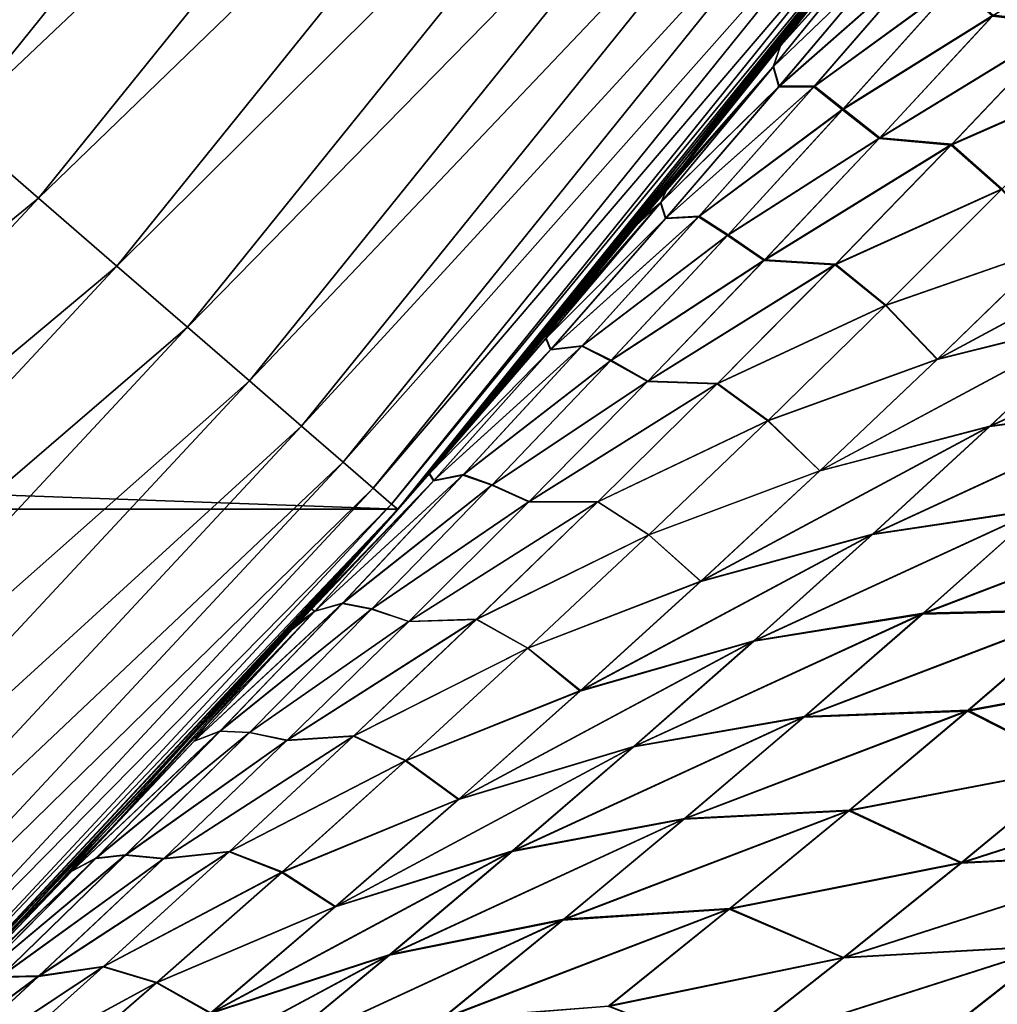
# Model space of a CAD drawing. Header units: metres. Extents: x -22 to 72, y -237 to 23.
# Tile 212 of 256: x 16.3 to 18.12, y -15.65 to -13.82. Entities that reach past the tile are written whole.
import ezdxf

# ---------------------------------------------------------------- set-up
doc = ezdxf.new("R2010")
doc.units = ezdxf.units.M
doc.layers.add('solid_509588_MEDIA_SW0001', color=7, linetype='CONTINUOUS')

msp = doc.modelspace()

# ---------------------------------------------------------------- linework, layer by layer
at = {"layer": 'solid_509588_MEDIA_SW0001'}
for points in [[(16.013649, -13.875906, 132.463425), (16.962744, -12.698151, 132.463425), (15.84139, -13.726642, 132.5121)], [(17.138649, -12.829831, 132.385696), (16.962744, -12.698151, 132.463425), (16.013649, -13.875906, 132.463425)], [(16.17971, -14.019799, 132.385696), (17.138649, -12.829831, 132.385696), (16.013649, -13.875906, 132.463425)], [(17.305038, -12.95439, 132.280243), (17.138649, -12.829831, 132.385696), (16.17971, -14.019799, 132.385696)], [(16.336792, -14.15591, 132.280243), (17.305038, -12.95439, 132.280243), (16.17971, -14.019799, 132.385696)], [(17.459126, -13.069737, 132.148819), (17.305038, -12.95439, 132.280243), (16.336792, -14.15591, 132.280243)], [(16.482258, -14.281957, 132.148819), (17.459126, -13.069737, 132.148819), (16.336792, -14.15591, 132.280243)], [(17.598326, -13.173942, 131.993607), (17.459126, -13.069737, 132.148819), (16.482258, -14.281957, 132.148819)], [(16.613668, -14.395825, 131.993607), (17.598326, -13.173942, 131.993607), (16.482258, -14.281957, 132.148819)], [(17.720304, -13.265254, 131.817245), (17.598326, -13.173942, 131.993607), (16.613668, -14.395825, 131.993607)], [(16.728823, -14.495607, 131.817245), (17.720304, -13.265254, 131.817245), (16.613668, -14.395825, 131.993607)], [(17.823017, -13.342144, 131.622665), (17.720304, -13.265254, 131.817245), (16.728823, -14.495607, 131.817245)], [(16.825788, -14.579629, 131.622665), (17.823017, -13.342144, 131.622665), (16.728823, -14.495607, 131.817245)], [(17.904743, -13.403322, 131.413147), (17.823017, -13.342144, 131.622665), (16.825788, -14.579629, 131.622665)], [(16.902941, -14.646482, 131.413147), (17.904743, -13.403322, 131.413147), (16.825788, -14.579629, 131.622665)], [(17.964109, -13.447763, 131.192184), (17.904743, -13.403322, 131.413147), (16.902941, -14.646482, 131.413147)], [(16.958986, -14.695045, 131.192184), (17.964109, -13.447763, 131.192184), (16.902941, -14.646482, 131.413147)], [(18.000122, -13.474723, 130.963501), (17.964109, -13.447763, 131.192184), (16.958986, -14.695045, 131.192184)], [(16.992985, -14.724504, 130.963501), (18.000122, -13.474723, 130.963501), (16.958986, -14.695045, 131.192184)], [(16.992985, -14.724504, 130.963501), (18.012178, -13.483747, 130.73114), (18.000122, -13.474723, 130.963501)], [(17.00452, -14.734195), (-17.00452, -14.734195), (-18.011908, -13.484106)], [(18.011908, -13.484106), (17.00452, -14.734195), (-18.011908, -13.484106)], [(16.992985, -14.724504, 130.963501), (17.004366, -14.734366, 130.73114), (18.012178, -13.483747, 130.73114)], [(17.895294, -13.638491, 107.340363), (18.012178, -13.483747, 130.73114), (17.004366, -14.734366, 130.73114)], [(17.145061, -14.57041, 62.418419), (17.00452, -14.734195), (18.011908, -13.484106)], [(17.303967, -14.381333, 62.255886), (17.145061, -14.57041, 62.418419), (18.011908, -13.484106)], [(17.459501, -14.192105, 62.097237), (17.303967, -14.381333, 62.255886), (18.011908, -13.484106)], [(17.507982, -14.132252, 62.047924), (17.459501, -14.192105, 62.097237), (18.011908, -13.484106)], [(17.611662, -14.002834, 61.942715), (17.507982, -14.132252, 62.047924), (18.011908, -13.484106)], [(17.760639, -13.813388, 61.792141), (17.611662, -14.002834, 61.942715), (18.011908, -13.484106)], [(18.111233, -13.815506, 64.167854), (18.457094, -13.604703, 64.508804), (18.247532, -13.83073, 64.605103)], [(17.71574, -13.872411, 107.019188), (17.920673, -13.610913, 107.088951), (17.748493, -13.828992, 107.193092)], [(17.908506, -13.657907, 106.637573), (17.920673, -13.610913, 107.088951), (17.71574, -13.872411, 107.019188)], [(17.716219, -13.871819, 61.977947), (17.760639, -13.813388, 61.792141), (17.920914, -13.61062, 61.907879)], [(17.716219, -13.871819, 61.977947), (17.920914, -13.61062, 61.907879), (17.908886, -13.657423, 62.359642)], [(17.920673, -13.610913, 107.088951), (17.895294, -13.638491, 107.340363), (17.748493, -13.828992, 107.193092)], [(18.246031, -13.832443, 104.393234), (18.455475, -13.606597, 104.489151), (18.109919, -13.817062, 104.830353)], [(17.748493, -13.828992, 107.193092), (17.895294, -13.638491, 107.340363), (17.004366, -14.734366, 130.73114)], [(17.702368, -13.911531, 106.564415), (17.908506, -13.657907, 106.637573), (17.71574, -13.872411, 107.019188)], [(17.919605, -13.702439, 106.184555), (17.908506, -13.657907, 106.637573), (17.702368, -13.911531, 106.564415)], [(17.702929, -13.910815, 62.433117), (17.908886, -13.657423, 62.359642), (17.920212, -13.70166, 62.812973)], [(17.716219, -13.871819, 61.977947), (17.908886, -13.657423, 62.359642), (17.702929, -13.910815, 62.433117)], [(17.712614, -13.948379, 106.10778), (17.919605, -13.702439, 106.184555), (17.702368, -13.911531, 106.564415)], [(17.702929, -13.910815, 62.433117), (17.920212, -13.70166, 62.812973), (17.71332, -13.947475, 62.890087)], [(17.988159, -13.706298, 105.743965), (17.919605, -13.702439, 106.184555), (17.712614, -13.948379, 106.10778)], [(17.777725, -13.948909, 105.662041), (17.988159, -13.706298, 105.743965), (17.712614, -13.948379, 106.10778)], [(17.71332, -13.947475, 62.890087), (17.920212, -13.70166, 62.812973), (17.98933, -13.704846, 63.253639)], [(17.71332, -13.947475, 62.890087), (17.98933, -13.704846, 63.253639), (17.778938, -13.947429, 63.33593)], [(18.041748, -13.756224, 105.28878), (17.988159, -13.706298, 105.743965), (17.777725, -13.948909, 105.662041)], [(17.778938, -13.947429, 63.33593), (17.98933, -13.704846, 63.253639), (18.043194, -13.754478, 63.709045)], [(17.831177, -13.991306, 105.202782), (18.041748, -13.756224, 105.28878), (17.777725, -13.948909, 105.662041)], [(17.778938, -13.947429, 63.33593), (18.043194, -13.754478, 63.709045), (17.832579, -13.989655, 63.795437)], [(18.109919, -13.817062, 104.830353), (18.041748, -13.756224, 105.28878), (17.831177, -13.991306, 105.202782)], [(17.832579, -13.989655, 63.795437), (18.043194, -13.754478, 63.709045), (18.111233, -13.815506, 64.167854)], [(17.716219, -13.871819, 61.977947), (17.611662, -14.002834, 61.942715), (17.760639, -13.813388, 61.792141)], [(17.89934, -14.044876, 104.740044), (18.109919, -13.817062, 104.830353), (17.831177, -13.991306, 105.202782)], [(17.832579, -13.989655, 63.795437), (18.111233, -13.815506, 64.167854), (17.900509, -14.043535, 64.258575)], [(18.246031, -13.832443, 104.393234), (18.109919, -13.817062, 104.830353), (17.89934, -14.044876, 104.740044)], [(17.900509, -14.043535, 64.258575), (18.111233, -13.815506, 64.167854), (18.247532, -13.83073, 64.605103)], [(17.598944, -14.018816, 107.042358), (17.748493, -13.828992, 107.193092), (17.004366, -14.734366, 130.73114)], [(17.71574, -13.872411, 107.019188), (17.748493, -13.828992, 107.193092), (17.598944, -14.018816, 107.042358)], [(18.033314, -14.056813, 104.29705), (18.246031, -13.832443, 104.393234), (17.89934, -14.044876, 104.740044)], [(17.900509, -14.043535, 64.258575), (18.247532, -13.83073, 64.605103), (18.034601, -14.055398, 64.701714)], [(18.339123, -13.922296, 103.928467), (18.246031, -13.832443, 104.393234), (18.033314, -14.056813, 104.29705)], [(18.034601, -14.055398, 64.701714), (18.247532, -13.83073, 64.605103), (18.340776, -13.920503, 65.070076)], [(17.71574, -13.872411, 107.019188), (17.598944, -14.018816, 107.042358), (17.507288, -14.133113, 106.949615)], [(17.702368, -13.911531, 106.564415), (17.71574, -13.872411, 107.019188), (17.507288, -14.133113, 106.949615)], [(17.716219, -13.871819, 61.977947), (17.507982, -14.132252, 62.047924), (17.611662, -14.002834, 61.942715)], [(17.716219, -13.871819, 61.977947), (17.702929, -13.910815, 62.433117), (17.507982, -14.132252, 62.047924)], [(17.702368, -13.911531, 106.564415), (17.507288, -14.133113, 106.949615), (17.446556, -14.208014, 106.888008)], [(17.492668, -14.164436, 106.49102), (17.702368, -13.911531, 106.564415), (17.446556, -14.208014, 106.888008)], [(17.712614, -13.948379, 106.10778), (17.702368, -13.911531, 106.564415), (17.492668, -14.164436, 106.49102)], [(17.493322, -14.163612, 62.506905), (17.507982, -14.132252, 62.047924), (17.702929, -13.910815, 62.433117)], [(17.493322, -14.163612, 62.506905), (17.702929, -13.910815, 62.433117), (17.71332, -13.947475, 62.890087)], [(18.126602, -14.139781, 103.827446), (18.339123, -13.922296, 103.928467), (18.033314, -14.056813, 104.29705)], [(18.034601, -14.055398, 64.701714), (18.340776, -13.920503, 65.070076), (18.127956, -14.138374, 65.171532)], [(17.502136, -14.193518, 106.030769), (17.712614, -13.948379, 106.10778), (17.492668, -14.164436, 106.49102)], [(17.493322, -14.163612, 62.506905), (17.71332, -13.947475, 62.890087), (17.502851, -14.192626, 62.96751)], [(17.777725, -13.948909, 105.662041), (17.712614, -13.948379, 106.10778), (17.502136, -14.193518, 106.030769)], [(17.563795, -14.190542, 105.579887), (17.777725, -13.948909, 105.662041), (17.502136, -14.193518, 106.030769)], [(17.502851, -14.192626, 62.96751), (17.778938, -13.947429, 63.33593), (17.564957, -14.189167, 63.418507)], [(17.502851, -14.192626, 62.96751), (17.71332, -13.947475, 62.890087), (17.778938, -13.947429, 63.33593)], [(17.831177, -13.991306, 105.202782), (17.777725, -13.948909, 105.662041), (17.563795, -14.190542, 105.579887)], [(17.564957, -14.189167, 63.418507), (17.778938, -13.947429, 63.33593), (17.832579, -13.989655, 63.795437)], [(17.564957, -14.189167, 63.418507), (17.832579, -13.989655, 63.795437), (17.618504, -14.223809, 63.882061)], [(17.618504, -14.223809, 63.882061), (17.832579, -13.989655, 63.795437), (17.900509, -14.043535, 64.258575)], [(17.617235, -14.225248, 105.116592), (17.831177, -13.991306, 105.202782), (17.563795, -14.190542, 105.579887)], [(17.89934, -14.044876, 104.740044), (17.831177, -13.991306, 105.202782), (17.617235, -14.225248, 105.116592)], [(16.336792, -14.15591, 132.280243), (16.17971, -14.019799, 132.385696), (15.138326, -15.138326, 132.385696)], [(17.507288, -14.133113, 106.949615), (17.598944, -14.018816, 107.042358), (17.004366, -14.734366, 130.73114)], [(17.685509, -14.271381, 104.64959), (17.89934, -14.044876, 104.740044), (17.617235, -14.225248, 105.116592)], [(17.618504, -14.223809, 63.882061), (17.900509, -14.043535, 64.258575), (17.686447, -14.27035, 64.349464)], [(18.033314, -14.056813, 104.29705), (17.89934, -14.044876, 104.740044), (17.685509, -14.271381, 104.64959)], [(17.686447, -14.27035, 64.349464), (17.900509, -14.043535, 64.258575), (18.034601, -14.055398, 64.701714)], [(17.817369, -14.279666, 104.200737), (18.033314, -14.056813, 104.29705), (17.685509, -14.271381, 104.64959)], [(17.686447, -14.27035, 64.349464), (18.034601, -14.055398, 64.701714), (17.818357, -14.278627, 64.798462)], [(18.126602, -14.139781, 103.827446), (18.033314, -14.056813, 104.29705), (17.817369, -14.279666, 104.200737)], [(17.818357, -14.278627, 64.798462), (18.034601, -14.055398, 64.701714), (18.127956, -14.138374, 65.171532)], [(17.446556, -14.208014, 106.888008), (17.507288, -14.133113, 106.949615), (17.004366, -14.734366, 130.73114)], [(17.493322, -14.163612, 62.506905), (17.459501, -14.192105, 62.097237), (17.507982, -14.132252, 62.047924)], [(17.911007, -14.355577, 103.726334), (18.126602, -14.139781, 103.827446), (17.817369, -14.279666, 104.200737)], [(17.818357, -14.278627, 64.798462), (18.127956, -14.138374, 65.171532), (17.912006, -14.354606, 65.273064)], [(18.222412, -14.246739, 103.349098), (18.126602, -14.139781, 103.827446), (17.911007, -14.355577, 103.726334)], [(17.912006, -14.354606, 65.273064), (18.127956, -14.138374, 65.171532), (18.223307, -14.245883, 65.65033)], [(15.285296, -15.285296, 132.280243), (16.336792, -14.15591, 132.280243), (15.138326, -15.138326, 132.385696)], [(16.482258, -14.281957, 132.148819), (16.336792, -14.15591, 132.280243), (15.285296, -15.285296, 132.280243)], [(17.27943, -14.416677, 106.417458), (17.492668, -14.164436, 106.49102), (17.291264, -14.396604, 106.72995)], [(17.502136, -14.193518, 106.030769), (17.492668, -14.164436, 106.49102), (17.27943, -14.416677, 106.417458)], [(17.280094, -14.415867, 62.580917), (17.303967, -14.381333, 62.255886), (17.493322, -14.163612, 62.506905)], [(17.280094, -14.415867, 62.580917), (17.493322, -14.163612, 62.506905), (17.502851, -14.192626, 62.96751)], [(17.492668, -14.164436, 106.49102), (17.446556, -14.208014, 106.888008), (17.291264, -14.396604, 106.72995)], [(17.493322, -14.163612, 62.506905), (17.303967, -14.381333, 62.255886), (17.459501, -14.192105, 62.097237)], [(18.532997, -14.172831, 102.972862), (18.222412, -14.246739, 103.349098), (18.007019, -14.455796, 103.242867)], [(18.320429, -14.377441, 102.861153), (18.532997, -14.172831, 102.972862), (18.007019, -14.455796, 103.242867)], [(18.007517, -14.455407, 65.756966), (18.533819, -14.17206, 66.026596), (18.320839, -14.377156, 66.138725)], [(18.007517, -14.455407, 65.756966), (18.223307, -14.245883, 65.65033), (18.533819, -14.17206, 66.026596)], [(17.563795, -14.190542, 105.579887), (17.502136, -14.193518, 106.030769), (17.288225, -14.437841, 105.953629)], [(17.346418, -14.431174, 105.49762), (17.563795, -14.190542, 105.579887), (17.288225, -14.437841, 105.953629)], [(17.288866, -14.437075, 63.045097), (17.564957, -14.189167, 63.418507), (17.347445, -14.430007, 63.501213)], [(17.288866, -14.437075, 63.045097), (17.502851, -14.192626, 62.96751), (17.564957, -14.189167, 63.418507)], [(17.617235, -14.225248, 105.116592), (17.563795, -14.190542, 105.579887), (17.346418, -14.431174, 105.49762)], [(17.347445, -14.430007, 63.501213), (17.564957, -14.189167, 63.418507), (17.618504, -14.223809, 63.882061)], [(17.291264, -14.396604, 106.72995), (17.446556, -14.208014, 106.888008), (17.004366, -14.734366, 130.73114)], [(17.288225, -14.437841, 105.953629), (17.502136, -14.193518, 106.030769), (17.27943, -14.416677, 106.417458)], [(17.280094, -14.415867, 62.580917), (17.502851, -14.192626, 62.96751), (17.288866, -14.437075, 63.045097)], [(17.399963, -14.458021, 105.030342), (17.617235, -14.225248, 105.116592), (17.346418, -14.431174, 105.49762)], [(17.347445, -14.430007, 63.501213), (17.618504, -14.223809, 63.882061), (17.401011, -14.456877, 63.968739)], [(17.685509, -14.271381, 104.64959), (17.617235, -14.225248, 105.116592), (17.399963, -14.458021, 105.030342)], [(17.401011, -14.456877, 63.968739), (17.618504, -14.223809, 63.882061), (17.686447, -14.27035, 64.349464)], [(17.912006, -14.354606, 65.273064), (18.223307, -14.245883, 65.65033), (18.007517, -14.455407, 65.756966)], [(18.007019, -14.455796, 103.242867), (18.222412, -14.246739, 103.349098), (17.911007, -14.355577, 103.726334)], [(15.421399, -15.421399, 132.148819), (16.482258, -14.281957, 132.148819), (15.285296, -15.285296, 132.280243)], [(16.613668, -14.395825, 131.993607), (16.482258, -14.281957, 132.148819), (15.421399, -15.421399, 132.148819)], [(17.468475, -14.496549, 104.55912), (17.685509, -14.271381, 104.64959), (17.399963, -14.458021, 105.030342)], [(17.401011, -14.456877, 63.968739), (17.686447, -14.27035, 64.349464), (17.469107, -14.495888, 64.440346)], [(17.817369, -14.279666, 104.200737), (17.685509, -14.271381, 104.64959), (17.468475, -14.496549, 104.55912)], [(17.598267, -14.500978, 104.104416), (17.817369, -14.279666, 104.200737), (17.468475, -14.496549, 104.55912)], [(17.469107, -14.495888, 64.440346), (17.686447, -14.27035, 64.349464), (17.818357, -14.278627, 64.798462)], [(17.469107, -14.495888, 64.440346), (17.818357, -14.278627, 64.798462), (17.598904, -14.50036, 64.89518)], [(17.911007, -14.355577, 103.726334), (17.817369, -14.279666, 104.200737), (17.598267, -14.500978, 104.104416)], [(17.598904, -14.50036, 64.89518), (17.818357, -14.278627, 64.798462), (17.912006, -14.354606, 65.273064)], [(17.692425, -14.569665, 103.625267), (17.911007, -14.355577, 103.726334), (17.598267, -14.500978, 104.104416)], [(17.598904, -14.50036, 64.89518), (17.912006, -14.354606, 65.273064), (17.693047, -14.569139, 65.374512)], [(18.007019, -14.455796, 103.242867), (17.911007, -14.355577, 103.726334), (17.692425, -14.569665, 103.625267)], [(17.693047, -14.569139, 65.374512), (17.912006, -14.354606, 65.273064), (18.007517, -14.455407, 65.756966)], [(18.627193, -14.338723, 102.476921), (18.320429, -14.377441, 102.861153), (18.105137, -14.580001, 102.749481)], [(18.414331, -14.537243, 102.359329), (18.627193, -14.338723, 102.476921), (18.105137, -14.580001, 102.749481)], [(18.105156, -14.580171, 66.250755), (18.626957, -14.339076, 66.523338), (18.413683, -14.538061, 66.641304)], [(18.105156, -14.580171, 66.250755), (18.320839, -14.377156, 66.138725), (18.626957, -14.339076, 66.523338)], [(17.280094, -14.415867, 62.580917), (17.145061, -14.57041, 62.418419), (17.303967, -14.381333, 62.255886)], [(18.320429, -14.377441, 102.861153), (18.007019, -14.455796, 103.242867), (17.788803, -14.662965, 103.136734)], [(18.105137, -14.580001, 102.749481), (18.320429, -14.377441, 102.861153), (17.788803, -14.662965, 103.136734)], [(17.788923, -14.663015, 65.863426), (18.320839, -14.377156, 66.138725), (18.105156, -14.580171, 66.250755)], [(17.788923, -14.663015, 65.863426), (18.007517, -14.455407, 65.756966), (18.320839, -14.377156, 66.138725)], [(15.544353, -15.544353, 131.993607), (16.613668, -14.395825, 131.993607), (15.421399, -15.421399, 132.148819)], [(16.728823, -14.495607, 131.817245), (16.613668, -14.395825, 131.993607), (15.544353, -15.544353, 131.993607)], [(17.133192, -14.584365, 106.568581), (17.291264, -14.396604, 106.72995), (17.004366, -14.734366, 130.73114)], [(17.27943, -14.416677, 106.417458), (17.291264, -14.396604, 106.72995), (17.133192, -14.584365, 106.568581)], [(17.062696, -14.668242, 106.343819), (17.27943, -14.416677, 106.417458), (17.133192, -14.584365, 106.568581)], [(17.288225, -14.437841, 105.953629), (17.27943, -14.416677, 106.417458), (17.062696, -14.668242, 106.343819)], [(17.063293, -14.667544, 62.655006), (17.145061, -14.57041, 62.418419), (17.280094, -14.415867, 62.580917)], [(17.063293, -14.667544, 62.655006), (17.280094, -14.415867, 62.580917), (17.288866, -14.437075, 63.045097)], [(17.070917, -14.681334, 105.876465), (17.288225, -14.437841, 105.953629), (17.062696, -14.668242, 106.343819)], [(17.063293, -14.667544, 62.655006), (17.288866, -14.437075, 63.045097), (17.071405, -14.680775, 63.122692)], [(17.346418, -14.431174, 105.49762), (17.288225, -14.437841, 105.953629), (17.070917, -14.681334, 105.876465)], [(17.125631, -14.67078, 105.415375), (17.346418, -14.431174, 105.49762), (17.070917, -14.681334, 105.876465)], [(17.071405, -14.680775, 63.122692), (17.347445, -14.430007, 63.501213), (17.126438, -14.669893, 63.58387)], [(17.071405, -14.680775, 63.122692), (17.288866, -14.437075, 63.045097), (17.347445, -14.430007, 63.501213)], [(17.399963, -14.458021, 105.030342), (17.346418, -14.431174, 105.49762), (17.125631, -14.67078, 105.415375)], [(17.126438, -14.669893, 63.58387), (17.347445, -14.430007, 63.501213), (17.401011, -14.456877, 63.968739)], [(17.179407, -14.689607, 104.944153), (17.399963, -14.458021, 105.030342), (17.125631, -14.67078, 105.415375)], [(17.126438, -14.669893, 63.58387), (17.401011, -14.456877, 63.968739), (17.180168, -14.688809, 64.055313)], [(17.468475, -14.496549, 104.55912), (17.399963, -14.458021, 105.030342), (17.179407, -14.689607, 104.944153)], [(17.180168, -14.688809, 64.055313), (17.401011, -14.456877, 63.968739), (17.469107, -14.495888, 64.440346)], [(17.788803, -14.662965, 103.136734), (18.007019, -14.455796, 103.242867), (17.692425, -14.569665, 103.625267)], [(17.693047, -14.569139, 65.374512), (18.007517, -14.455407, 65.756966), (17.788923, -14.663015, 65.863426)], [(15.652095, -15.652095, 131.817245), (16.728823, -14.495607, 131.817245), (15.544353, -15.544353, 131.993607)], [(16.825788, -14.579629, 131.622665), (16.728823, -14.495607, 131.817245), (15.652095, -15.652095, 131.817245)], [(17.24831, -14.720369, 104.46875), (17.468475, -14.496549, 104.55912), (17.179407, -14.689607, 104.944153)], [(17.180168, -14.688809, 64.055313), (17.469107, -14.495888, 64.440346), (17.248598, -14.720106, 64.531075)], [(17.598267, -14.500978, 104.104416), (17.468475, -14.496549, 104.55912), (17.24831, -14.720369, 104.46875)], [(17.376085, -14.72074, 104.008224), (17.598267, -14.500978, 104.104416), (17.24831, -14.720369, 104.46875)], [(17.248598, -14.720106, 64.531075), (17.469107, -14.495888, 64.440346), (17.598904, -14.50036, 64.89518)], [(17.248598, -14.720106, 64.531075), (17.598904, -14.50036, 64.89518), (17.376354, -14.720548, 64.99173)], [(17.692425, -14.569665, 103.625267), (17.598267, -14.500978, 104.104416), (17.376085, -14.72074, 104.008224)], [(17.376354, -14.720548, 64.99173), (17.598904, -14.50036, 64.89518), (17.693047, -14.569139, 65.374512)], [(17.886869, -14.781039, 66.362503), (18.413683, -14.538061, 66.641304), (18.19792, -14.734721, 66.759048)], [(17.886869, -14.781039, 66.362503), (18.105156, -14.580171, 66.250755), (18.413683, -14.538061, 66.641304)], [(18.414331, -14.537243, 102.359329), (18.105137, -14.580001, 102.749481), (17.887194, -14.780486, 102.637993)], [(18.198923, -14.733516, 102.241867), (18.414331, -14.537243, 102.359329), (17.887194, -14.780486, 102.637993)], [(17.145061, -14.57041, 62.418419), (16.982893, -14.75911, 62.584751), (17.00452, -14.734195)], [(17.063293, -14.667544, 62.655006), (16.982893, -14.75911, 62.584751), (17.145061, -14.57041, 62.418419)], [(17.470924, -14.782026, 103.524376), (17.692425, -14.569665, 103.625267), (17.376085, -14.72074, 104.008224)], [(17.376354, -14.720548, 64.99173), (17.693047, -14.569139, 65.374512), (17.471186, -14.781919, 65.475708)], [(17.788803, -14.662965, 103.136734), (17.692425, -14.569665, 103.625267), (17.470924, -14.782026, 103.524376)], [(17.471186, -14.781919, 65.475708), (17.693047, -14.569139, 65.374512), (17.788923, -14.663015, 65.863426)], [(15.74282, -15.74282, 131.622665), (16.825788, -14.579629, 131.622665), (15.652095, -15.652095, 131.817245)], [(16.902941, -14.646482, 131.413147), (16.825788, -14.579629, 131.622665), (15.74282, -15.74282, 131.622665)], [(16.972332, -14.771254, 106.403831), (17.133192, -14.584365, 106.568581), (17.004366, -14.734366, 130.73114)], [(17.062696, -14.668242, 106.343819), (17.133192, -14.584365, 106.568581), (16.972332, -14.771254, 106.403831)], [(17.567616, -14.86865, 65.969543), (18.105156, -14.580171, 66.250755), (17.886869, -14.781039, 66.362503)], [(17.567616, -14.86865, 65.969543), (17.788923, -14.663015, 65.863426), (18.105156, -14.580171, 66.250755)], [(18.105137, -14.580001, 102.749481), (17.788803, -14.662965, 103.136734), (17.567833, -14.868228, 103.030846)], [(17.887194, -14.780486, 102.637993), (18.105137, -14.580001, 102.749481), (17.567833, -14.868228, 103.030846)], [(15.815006, -15.815006, 131.413147), (16.902941, -14.646482, 131.413147), (15.74282, -15.74282, 131.622665)], [(16.958986, -14.695045, 131.192184), (16.902941, -14.646482, 131.413147), (15.815006, -15.815006, 131.413147)], [(17.063293, -14.667544, 62.655006), (16.842592, -14.919017, 62.729099), (16.982893, -14.75911, 62.584751)], [(17.063293, -14.667544, 62.655006), (17.071405, -14.680775, 63.122692), (16.842592, -14.919017, 62.729099)], [(17.567833, -14.868228, 103.030846), (17.788803, -14.662965, 103.136734), (17.470924, -14.782026, 103.524376)], [(17.471186, -14.781919, 65.475708), (17.788923, -14.663015, 65.863426), (17.567616, -14.86865, 65.969543)], [(17.070917, -14.681334, 105.876465), (16.842318, -14.919328, 106.270218), (16.808624, -14.957278, 106.235519)], [(16.850243, -14.923982, 105.799408), (17.070917, -14.681334, 105.876465), (16.808624, -14.957278, 106.235519)], [(17.062696, -14.668242, 106.343819), (16.972332, -14.771254, 106.403831), (16.842318, -14.919328, 106.270218)], [(17.070917, -14.681334, 105.876465), (17.062696, -14.668242, 106.343819), (16.842318, -14.919328, 106.270218)], [(16.850504, -14.92369, 63.200127), (16.842592, -14.919017, 62.729099), (17.071405, -14.680775, 63.122692)], [(17.125631, -14.67078, 105.415375), (17.070917, -14.681334, 105.876465), (16.850243, -14.923982, 105.799408)], [(16.901485, -14.909355, 105.333267), (17.125631, -14.67078, 105.415375), (16.850243, -14.923982, 105.799408)], [(16.850504, -14.92369, 63.200127), (17.126438, -14.669893, 63.58387), (16.902014, -14.908793, 63.666332)], [(16.850504, -14.92369, 63.200127), (17.071405, -14.680775, 63.122692), (17.126438, -14.669893, 63.58387)], [(17.179407, -14.689607, 104.944153), (17.125631, -14.67078, 105.415375), (16.901485, -14.909355, 105.333267)], [(16.902014, -14.908793, 63.666332), (17.126438, -14.669893, 63.58387), (17.180168, -14.688809, 64.055313)], [(15.867444, -15.867444, 131.192184), (16.958986, -14.695045, 131.192184), (15.815006, -15.815006, 131.413147)], [(16.992985, -14.724504, 130.963501), (16.958986, -14.695045, 131.192184), (15.867444, -15.867444, 131.192184)], [(16.955639, -14.920004, 104.858131), (17.179407, -14.689607, 104.944153), (16.901485, -14.909355, 105.333267)], [(16.902014, -14.908793, 63.666332), (17.180168, -14.688809, 64.055313), (16.956081, -14.919575, 64.141647)], [(17.24831, -14.720369, 104.46875), (17.179407, -14.689607, 104.944153), (16.955639, -14.920004, 104.858131)], [(16.956081, -14.919575, 64.141647), (17.180168, -14.688809, 64.055313), (17.248598, -14.720106, 64.531075)], [(17.025078, -14.942839, 104.378593), (17.24831, -14.720369, 104.46875), (16.955639, -14.920004, 104.858131)], [(16.956081, -14.919575, 64.141647), (17.248598, -14.720106, 64.531075), (17.025017, -14.942967, 64.621513)], [(17.025017, -14.942967, 64.621513), (17.248598, -14.720106, 64.531075), (17.376354, -14.720548, 64.99173)], [(17.025017, -14.942967, 64.621513), (17.376354, -14.720548, 64.99173), (17.150805, -14.93914, 65.087929)], [(17.376085, -14.72074, 104.008224), (17.24831, -14.720369, 104.46875), (17.025078, -14.942839, 104.378593)], [(17.15089, -14.938937, 103.912285), (17.376085, -14.72074, 104.008224), (17.025078, -14.942839, 104.378593)], [(17.150805, -14.93914, 65.087929), (17.376354, -14.720548, 64.99173), (17.471186, -14.781919, 65.475708)], [(17.470924, -14.782026, 103.524376), (17.376085, -14.72074, 104.008224), (17.15089, -14.938937, 103.912285)], [(17.00452, -14.734195), (15.90965, -15.910117), (-17.00452, -14.734195)], [(15.899254, -15.899254, 130.963501), (16.992985, -14.724504, 130.963501), (15.867444, -15.867444, 131.192184)], [(15.899254, -15.899254, 130.963501), (17.004366, -14.734366, 130.73114), (16.992985, -14.724504, 130.963501)], [(15.899254, -15.899254, 130.963501), (15.909903, -15.909903, 130.73114), (17.004366, -14.734366, 130.73114)], [(15.947229, -15.872488, 63.662483), (15.90965, -15.910117), (17.00452, -14.734195)], [(16.972332, -14.771254, 106.403831), (17.004366, -14.734366, 130.73114), (15.909903, -15.909903, 130.73114)], [(16.126883, -15.689921, 63.473591), (15.947229, -15.872488, 63.662483), (17.00452, -14.734195)], [(16.168465, -15.647068, 63.429962), (16.126883, -15.689921, 63.473591), (17.00452, -14.734195)], [(16.303732, -15.506073, 63.288269), (16.168465, -15.647068, 63.429962), (17.00452, -14.734195)], [(16.477859, -15.320905, 63.106651), (16.303732, -15.506073, 63.288269), (17.00452, -14.734195)], [(16.649178, -15.134559, 62.928864), (16.477859, -15.320905, 63.106651), (17.00452, -14.734195)], [(16.817562, -14.947227, 62.754902), (16.649178, -15.134559, 62.928864), (17.00452, -14.734195)], [(16.842592, -14.919017, 62.729099), (16.817562, -14.947227, 62.754902), (17.00452, -14.734195)], [(16.982893, -14.75911, 62.584751), (16.842592, -14.919017, 62.729099), (17.00452, -14.734195)], [(17.666061, -14.979759, 66.473816), (18.19792, -14.734721, 66.759048), (17.979753, -14.929052, 66.876419)], [(17.666061, -14.979759, 66.473816), (17.886869, -14.781039, 66.362503), (18.19792, -14.734721, 66.759048)], [(18.198923, -14.733516, 102.241867), (17.887194, -14.780486, 102.637993), (17.666656, -14.978915, 102.52681)], [(17.981033, -14.927561, 102.124649), (18.198923, -14.733516, 102.241867), (17.666656, -14.978915, 102.52681)], [(17.979753, -14.929052, 66.876419), (18.497847, -14.731199, 67.161903), (18.281797, -14.921641, 67.285744)], [(17.979753, -14.929052, 66.876419), (18.19792, -14.734721, 66.759048), (18.497847, -14.731199, 67.161903)], [(18.498632, -14.730145, 101.838959), (18.198923, -14.733516, 102.241867), (17.981033, -14.927561, 102.124649)], [(18.282822, -14.920324, 101.715271), (18.498632, -14.730145, 101.838959), (17.981033, -14.927561, 102.124649)], [(16.842318, -14.919328, 106.270218), (16.972332, -14.771254, 106.403831), (15.909903, -15.909903, 130.73114)], [(17.150805, -14.93914, 65.087929), (17.471186, -14.781919, 65.475708), (17.246506, -14.992896, 65.576477)], [(17.246567, -14.992651, 103.423798), (17.470924, -14.782026, 103.524376), (17.15089, -14.938937, 103.912285)], [(17.246506, -14.992896, 65.576477), (17.471186, -14.781919, 65.475708), (17.567616, -14.86865, 65.969543)], [(17.567833, -14.868228, 103.030846), (17.470924, -14.782026, 103.524376), (17.246567, -14.992651, 103.423798)], [(17.343668, -15.072315, 66.075157), (17.886869, -14.781039, 66.362503), (17.666061, -14.979759, 66.473816)], [(17.343668, -15.072315, 66.075157), (17.567616, -14.86865, 65.969543), (17.886869, -14.781039, 66.362503)], [(17.887194, -14.780486, 102.637993), (17.567833, -14.868228, 103.030846), (17.34416, -15.071609, 102.925339)], [(17.666656, -14.978915, 102.52681), (17.887194, -14.780486, 102.637993), (17.34416, -15.071609, 102.925339)], [(17.246506, -14.992896, 65.576477), (17.567616, -14.86865, 65.969543), (17.343668, -15.072315, 66.075157)], [(17.34416, -15.071609, 102.925339), (17.567833, -14.868228, 103.030846), (17.246567, -14.992651, 103.423798)], [(16.808624, -14.957278, 106.235519), (16.842318, -14.919328, 106.270218), (15.909903, -15.909903, 130.73114)], [(16.626244, -15.165804, 63.277279), (16.902014, -14.908793, 63.666332), (16.674271, -15.146688, 63.748466)], [(16.626244, -15.165804, 63.277279), (16.850504, -14.92369, 63.200127), (16.902014, -14.908793, 63.666332)], [(16.626244, -15.165804, 63.277279), (16.649178, -15.134559, 62.928864), (16.850504, -14.92369, 63.200127)], [(16.901485, -14.909355, 105.333267), (16.850243, -14.923982, 105.799408), (16.626257, -15.165794, 105.722557)], [(16.674046, -15.146907, 105.251404), (16.901485, -14.909355, 105.333267), (16.626257, -15.165794, 105.722557)], [(16.626257, -15.165794, 105.722557), (16.850243, -14.923982, 105.799408), (16.642004, -15.142448, 106.063446)], [(16.850243, -14.923982, 105.799408), (16.808624, -14.957278, 106.235519), (16.642004, -15.142448, 106.063446)], [(16.850504, -14.92369, 63.200127), (16.649178, -15.134559, 62.928864), (16.817562, -14.947227, 62.754902)], [(16.955639, -14.920004, 104.858131), (16.901485, -14.909355, 105.333267), (16.674046, -15.146907, 105.251404)], [(16.728718, -15.149213, 104.772415), (16.955639, -14.920004, 104.858131), (16.674046, -15.146907, 105.251404)], [(16.674271, -15.146688, 63.748466), (16.902014, -14.908793, 63.666332), (16.956081, -14.919575, 64.141647)], [(16.674271, -15.146688, 63.748466), (16.956081, -14.919575, 64.141647), (16.728836, -15.149144, 64.2276)], [(17.025078, -14.942839, 104.378593), (16.955639, -14.920004, 104.858131), (16.728718, -15.149213, 104.772415)], [(16.728836, -15.149144, 64.2276), (16.956081, -14.919575, 64.141647), (17.025017, -14.942967, 64.621513)], [(16.850504, -14.92369, 63.200127), (16.817562, -14.947227, 62.754902), (16.842592, -14.919017, 62.729099)], [(17.759262, -15.121078, 66.993279), (18.281797, -14.921641, 67.285744), (18.063562, -15.109591, 67.409119)], [(17.759262, -15.121078, 66.993279), (17.979753, -14.929052, 66.876419), (18.281797, -14.921641, 67.285744)], [(18.282822, -14.920324, 101.715271), (17.981033, -14.927561, 102.124649), (17.760719, -15.119411, 102.007805)], [(18.064711, -15.108128, 101.591904), (18.282822, -14.920324, 101.715271), (17.760719, -15.119411, 102.007805)], [(18.063562, -15.109591, 67.409119), (18.281797, -14.921641, 67.285744), (18.483881, -15.032196, 67.756783)], [(18.484592, -15.031059, 101.244118), (18.282822, -14.920324, 101.715271), (18.064711, -15.108128, 101.591904)], [(16.798441, -15.164433, 64.711494), (17.150805, -14.93914, 65.087929), (16.922329, -15.156103, 65.183617)], [(16.798441, -15.164433, 64.711494), (17.025017, -14.942967, 64.621513), (17.150805, -14.93914, 65.087929)], [(17.15089, -14.938937, 103.912285), (17.025078, -14.942839, 104.378593), (16.798836, -15.163951, 104.288795)], [(16.922733, -15.15557, 103.816734), (17.15089, -14.938937, 103.912285), (16.798836, -15.163951, 104.288795)], [(16.922329, -15.156103, 65.183617), (17.150805, -14.93914, 65.087929), (17.246506, -14.992896, 65.576477)], [(17.246567, -14.992651, 103.423798), (17.15089, -14.938937, 103.912285), (16.922733, -15.15557, 103.816734)], [(17.442799, -15.176356, 66.584564), (17.979753, -14.929052, 66.876419), (17.759262, -15.121078, 66.993279)], [(17.442799, -15.176356, 66.584564), (17.666061, -14.979759, 66.473816), (17.979753, -14.929052, 66.876419)], [(17.981033, -14.927561, 102.124649), (17.666656, -14.978915, 102.52681), (17.443579, -15.175327, 102.416061)], [(17.760719, -15.119411, 102.007805), (17.981033, -14.927561, 102.124649), (17.443579, -15.175327, 102.416061)], [(16.642004, -15.142448, 106.063446), (16.808624, -14.957278, 106.235519), (15.909903, -15.909903, 130.73114)], [(16.798836, -15.163951, 104.288795), (17.025078, -14.942839, 104.378593), (16.728718, -15.149213, 104.772415)], [(16.728836, -15.149144, 64.2276), (17.025017, -14.942967, 64.621513), (16.798441, -15.164433, 64.711494)], [(17.666656, -14.978915, 102.52681), (17.34416, -15.071609, 102.925339), (17.117825, -15.273151, 102.820328)], [(17.443579, -15.175327, 102.416061), (17.666656, -14.978915, 102.52681), (17.117825, -15.273151, 102.820328)], [(16.922329, -15.156103, 65.183617), (17.246506, -14.992896, 65.576477), (17.01907, -15.202086, 65.676666)], [(17.019394, -15.201572, 103.323662), (17.246567, -14.992651, 103.423798), (16.922733, -15.15557, 103.816734)], [(17.01907, -15.202086, 65.676666), (17.246506, -14.992896, 65.576477), (17.343668, -15.072315, 66.075157)], [(17.34416, -15.071609, 102.925339), (17.246567, -14.992651, 103.423798), (17.019394, -15.201572, 103.323662)], [(17.117142, -15.274043, 66.180138), (17.666061, -14.979759, 66.473816), (17.442799, -15.176356, 66.584564)], [(17.117142, -15.274043, 66.180138), (17.343668, -15.072315, 66.075157), (17.666061, -14.979759, 66.473816)], [(18.063562, -15.109591, 67.409119), (18.483881, -15.032196, 67.756783), (18.268826, -15.213568, 67.885597)], [(18.269529, -15.212387, 101.115204), (18.484592, -15.031059, 101.244118), (18.064711, -15.108128, 101.591904)], [(17.01907, -15.202086, 65.676666), (17.343668, -15.072315, 66.075157), (17.117142, -15.274043, 66.180138)], [(17.117825, -15.273151, 102.820328), (17.34416, -15.071609, 102.925339), (17.019394, -15.201572, 103.323662)], [(17.217146, -15.370859, 66.694595), (17.759262, -15.121078, 66.993279), (17.53652, -15.31082, 67.109474)], [(17.217146, -15.370859, 66.694595), (17.442799, -15.176356, 66.584564), (17.759262, -15.121078, 66.993279)], [(17.760719, -15.119411, 102.007805), (17.443579, -15.175327, 102.416061), (17.218002, -15.369755, 102.30587)], [(17.538038, -15.309093, 101.891464), (17.760719, -15.119411, 102.007805), (17.218002, -15.369755, 102.30587)], [(17.53652, -15.31082, 67.109474), (18.063562, -15.109591, 67.409119), (17.843218, -15.295063, 67.531876)], [(17.53652, -15.31082, 67.109474), (17.759262, -15.121078, 66.993279), (18.063562, -15.109591, 67.409119)], [(18.064711, -15.108128, 101.591904), (17.760719, -15.119411, 102.007805), (17.538038, -15.309093, 101.891464)], [(17.844364, -15.293581, 101.468987), (18.064711, -15.108128, 101.591904), (17.538038, -15.309093, 101.891464)], [(17.843218, -15.295063, 67.531876), (18.063562, -15.109591, 67.409119), (18.268826, -15.213568, 67.885597)], [(18.269529, -15.212387, 101.115204), (18.064711, -15.108128, 101.591904), (17.844364, -15.293581, 101.468987)], [(16.472408, -15.326766, 105.887421), (16.642004, -15.142448, 106.063446), (15.909903, -15.909903, 130.73114)], [(16.626257, -15.165794, 105.722557), (16.642004, -15.142448, 106.063446), (16.472408, -15.326766, 105.887421)], [(16.626244, -15.165804, 63.277279), (16.477859, -15.320905, 63.106651), (16.649178, -15.134559, 62.928864)], [(16.398708, -15.407108, 63.354031), (16.674271, -15.146688, 63.748466), (16.443281, -15.383554, 63.830132)], [(16.398708, -15.407108, 63.354031), (16.626244, -15.165804, 63.277279), (16.674271, -15.146688, 63.748466)], [(16.674046, -15.146907, 105.251404), (16.626257, -15.165794, 105.722557), (16.399014, -15.406788, 105.646011)], [(16.443361, -15.383443, 105.169914), (16.674046, -15.146907, 105.251404), (16.399014, -15.406788, 105.646011)], [(16.443281, -15.383554, 63.830132), (16.674271, -15.146688, 63.748466), (16.728836, -15.149144, 64.2276)], [(16.443281, -15.383554, 63.830132), (16.728836, -15.149144, 64.2276), (16.498499, -15.377491, 64.313019)], [(16.728718, -15.149213, 104.772415), (16.674046, -15.146907, 105.251404), (16.443361, -15.383443, 105.169914)], [(16.498686, -15.377239, 104.687119), (16.728718, -15.149213, 104.772415), (16.443361, -15.383443, 105.169914)], [(16.498499, -15.377491, 64.313019), (16.728836, -15.149144, 64.2276), (16.798441, -15.164433, 64.711494)], [(16.798836, -15.163951, 104.288795), (16.728718, -15.149213, 104.772415), (16.498686, -15.377239, 104.687119)], [(16.568924, -15.384501, 64.800865), (16.922329, -15.156103, 65.183617), (16.690979, -15.371469, 65.278641)], [(16.568924, -15.384501, 64.800865), (16.798441, -15.164433, 64.711494), (16.922329, -15.156103, 65.183617)], [(16.922733, -15.15557, 103.816734), (16.798836, -15.163951, 104.288795), (16.569616, -15.38373, 104.199478)], [(16.691647, -15.370686, 103.72171), (16.922733, -15.15557, 103.816734), (16.569616, -15.38373, 104.199478)], [(16.690979, -15.371469, 65.278641), (16.922329, -15.156103, 65.183617), (17.01907, -15.202086, 65.676666)], [(17.019394, -15.201572, 103.323662), (16.922733, -15.15557, 103.816734), (16.691647, -15.370686, 103.72171)], [(16.398708, -15.407108, 63.354031), (16.477859, -15.320905, 63.106651), (16.626244, -15.165804, 63.277279)], [(16.399014, -15.406788, 105.646011), (16.626257, -15.165794, 105.722557), (16.472408, -15.326766, 105.887421)], [(16.498499, -15.377491, 64.313019), (16.798441, -15.164433, 64.711494), (16.568924, -15.384501, 64.800865)], [(16.569616, -15.38373, 104.199478), (16.798836, -15.163951, 104.288795), (16.498686, -15.377239, 104.687119)], [(16.888092, -15.473866, 66.284325), (17.442799, -15.176356, 66.584564), (17.217146, -15.370859, 66.694595)], [(16.888092, -15.473866, 66.284325), (17.117142, -15.274043, 66.180138), (17.442799, -15.176356, 66.584564)], [(17.443579, -15.175327, 102.416061), (17.117825, -15.273151, 102.820328), (16.888866, -15.472894, 102.715942)], [(17.218002, -15.369755, 102.30587), (17.443579, -15.175327, 102.416061), (16.888866, -15.472894, 102.715942)], [(18.051861, -15.392345, 68.013809), (18.65444, -15.198207, 68.257202), (18.441713, -15.373363, 68.392052)], [(18.051861, -15.392345, 68.013809), (18.268826, -15.213568, 67.885597), (18.65444, -15.198207, 68.257202)], [(18.654364, -15.1976, 100.743248), (18.269529, -15.212387, 101.115204), (18.052401, -15.391265, 100.986725)], [(18.441422, -15.372867, 100.608154), (18.654364, -15.1976, 100.743248), (18.052401, -15.391265, 100.986725)], [(16.690979, -15.371469, 65.278641), (17.01907, -15.202086, 65.676666), (16.788929, -15.40953, 65.776138)], [(16.789442, -15.408839, 103.224106), (17.019394, -15.201572, 103.323662), (16.691647, -15.370686, 103.72171)], [(16.788929, -15.40953, 65.776138), (17.01907, -15.202086, 65.676666), (17.117142, -15.274043, 66.180138)], [(17.117825, -15.273151, 102.820328), (17.019394, -15.201572, 103.323662), (16.789442, -15.408839, 103.224106)], [(17.843218, -15.295063, 67.531876), (18.268826, -15.213568, 67.885597), (18.051861, -15.392345, 68.013809)], [(18.052401, -15.391265, 100.986725), (18.269529, -15.212387, 101.115204), (17.844364, -15.293581, 101.468987)], [(16.788929, -15.40953, 65.776138), (17.117142, -15.274043, 66.180138), (16.888092, -15.473866, 66.284325)], [(16.888866, -15.472894, 102.715942), (17.117825, -15.273151, 102.820328), (16.789442, -15.408839, 103.224106)], [(17.31156, -15.498319, 67.224892), (17.843218, -15.295063, 67.531876), (17.620783, -15.478118, 67.653908)], [(17.31156, -15.498319, 67.224892), (17.53652, -15.31082, 67.109474), (17.843218, -15.295063, 67.531876)], [(17.844364, -15.293581, 101.468987), (17.538038, -15.309093, 101.891464), (17.312996, -15.496669, 101.775726)], [(17.621769, -15.476761, 101.346619), (17.844364, -15.293581, 101.468987), (17.312996, -15.496669, 101.775726)], [(17.620783, -15.478118, 67.653908), (17.843218, -15.295063, 67.531876), (18.051861, -15.392345, 68.013809)], [(18.052401, -15.391265, 100.986725), (17.844364, -15.293581, 101.468987), (17.621769, -15.476761, 101.346619)], [(16.299774, -15.510234, 105.707245), (16.472408, -15.326766, 105.887421), (15.909903, -15.909903, 130.73114)], [(16.399014, -15.406788, 105.646011), (16.472408, -15.326766, 105.887421), (16.299774, -15.510234, 105.707245)], [(16.398708, -15.407108, 63.354031), (16.303732, -15.506073, 63.288269), (16.477859, -15.320905, 63.106651)], [(16.989138, -15.563308, 66.80378), (17.53652, -15.31082, 67.109474), (17.31156, -15.498319, 67.224892)], [(16.989138, -15.563308, 66.80378), (17.217146, -15.370859, 66.694595), (17.53652, -15.31082, 67.109474)], [(17.538038, -15.309093, 101.891464), (17.218002, -15.369755, 102.30587), (16.989941, -15.562255, 102.196358)], [(17.312996, -15.496669, 101.775726), (17.538038, -15.309093, 101.891464), (16.989941, -15.562255, 102.196358)], [(16.209097, -15.619384, 63.911171), (16.498499, -15.377491, 64.313019), (16.265112, -15.604638, 64.397736)], [(16.209097, -15.619384, 63.911171), (16.443281, -15.383554, 63.830132), (16.498499, -15.377491, 64.313019)], [(16.498686, -15.377239, 104.687119), (16.443361, -15.383443, 105.169914), (16.209469, -15.618981, 105.088921)], [(16.265572, -15.604125, 104.602379), (16.498686, -15.377239, 104.687119), (16.209469, -15.618981, 105.088921)], [(16.265112, -15.604638, 64.397736), (16.498499, -15.377491, 64.313019), (16.568924, -15.384501, 64.800865)], [(16.569616, -15.38373, 104.199478), (16.498686, -15.377239, 104.687119), (16.265572, -15.604125, 104.602379)], [(16.336506, -15.603224, 64.889488), (16.690979, -15.371469, 65.278641), (16.456799, -15.585288, 65.372864)], [(16.336506, -15.603224, 64.889488), (16.568924, -15.384501, 64.800865), (16.690979, -15.371469, 65.278641)], [(16.691647, -15.370686, 103.72171), (16.569616, -15.38373, 104.199478), (16.337442, -15.602235, 104.110771)], [(16.457657, -15.584338, 103.62735), (16.691647, -15.370686, 103.72171), (16.337442, -15.602235, 104.110771)], [(16.456799, -15.585288, 65.372864), (16.690979, -15.371469, 65.278641), (16.788929, -15.40953, 65.776138)], [(16.789442, -15.408839, 103.224106), (16.691647, -15.370686, 103.72171), (16.457657, -15.584338, 103.62735)], [(16.656546, -15.671833, 66.387589), (17.217146, -15.370859, 66.694595), (16.989138, -15.563308, 66.80378)], [(16.656546, -15.671833, 66.387589), (16.888092, -15.473866, 66.284325), (17.217146, -15.370859, 66.694595)], [(17.218002, -15.369755, 102.30587), (16.888866, -15.472894, 102.715942), (16.657288, -15.6709, 102.612312)], [(16.989941, -15.562255, 102.196358), (17.218002, -15.369755, 102.30587), (16.657288, -15.6709, 102.612312)], [(17.832912, -15.56866, 68.14138), (18.441713, -15.373363, 68.392052), (18.227173, -15.545895, 68.52636)], [(17.832912, -15.56866, 68.14138), (18.051861, -15.392345, 68.013809), (18.441713, -15.373363, 68.392052)], [(18.441422, -15.372867, 100.608154), (18.052401, -15.391265, 100.986725), (17.833134, -15.567819, 100.858719)], [(18.226503, -15.545647, 100.473419), (18.441422, -15.372867, 100.608154), (17.833134, -15.567819, 100.858719)], [(16.443361, -15.383443, 105.169914), (16.168999, -15.646517, 105.570129), (16.124159, -15.69272, 105.523033)], [(16.209469, -15.618981, 105.088921), (16.443361, -15.383443, 105.169914), (16.124159, -15.69272, 105.523033)], [(16.209097, -15.619384, 63.911171), (16.168465, -15.647068, 63.429962), (16.443281, -15.383554, 63.830132)], [(16.398708, -15.407108, 63.354031), (16.443281, -15.383554, 63.830132), (16.168465, -15.647068, 63.429962)], [(16.443361, -15.383443, 105.169914), (16.399014, -15.406788, 105.646011), (16.168999, -15.646517, 105.570129)], [(16.265112, -15.604638, 64.397736), (16.568924, -15.384501, 64.800865), (16.336506, -15.603224, 64.889488)], [(16.337442, -15.602235, 104.110771), (16.569616, -15.38373, 104.199478), (16.265572, -15.604125, 104.602379)], [(17.620783, -15.478118, 67.653908), (18.051861, -15.392345, 68.013809), (17.832912, -15.56866, 68.14138)], [(17.833134, -15.567819, 100.858719), (18.052401, -15.391265, 100.986725), (17.621769, -15.476761, 101.346619)], [(16.398708, -15.407108, 63.354031), (16.168465, -15.647068, 63.429962), (16.303732, -15.506073, 63.288269)], [(16.399014, -15.406788, 105.646011), (16.299774, -15.510234, 105.707245), (16.168999, -15.646517, 105.570129)], [(16.456799, -15.585288, 65.372864), (16.788929, -15.40953, 65.776138), (16.556131, -15.615266, 65.874748)], [(16.55674, -15.614497, 103.125259), (16.789442, -15.408839, 103.224106), (16.457657, -15.584338, 103.62735)], [(16.556131, -15.615266, 65.874748), (16.788929, -15.40953, 65.776138), (16.888092, -15.473866, 66.284325)], [(16.888866, -15.472894, 102.715942), (16.789442, -15.408839, 103.224106), (16.55674, -15.614497, 103.125259)], [(16.657288, -15.6709, 102.612312), (16.888866, -15.472894, 102.715942), (16.55674, -15.614497, 103.125259)], [(16.556131, -15.615266, 65.874748), (16.888092, -15.473866, 66.284325), (16.656546, -15.671833, 66.387589)], [(17.084293, -15.683711, 67.33947), (17.620783, -15.478118, 67.653908), (17.396158, -15.658903, 67.775192)], [(17.084293, -15.683711, 67.33947), (17.31156, -15.498319, 67.224892), (17.620783, -15.478118, 67.653908)], [(17.621769, -15.476761, 101.346619), (17.312996, -15.496669, 101.775726), (17.085506, -15.682269, 101.66066)], [(17.396839, -15.657802, 101.224831), (17.621769, -15.476761, 101.346619), (17.085506, -15.682269, 101.66066)], [(17.396158, -15.658903, 67.775192), (17.620783, -15.478118, 67.653908), (17.832912, -15.56866, 68.14138)], [(17.833134, -15.567819, 100.858719), (17.621769, -15.476761, 101.346619), (17.396839, -15.657802, 101.224831)], [(16.758694, -15.75383, 66.912041), (17.31156, -15.498319, 67.224892), (17.084293, -15.683711, 67.33947)], [(16.758694, -15.75383, 66.912041), (16.989138, -15.563308, 66.80378), (17.31156, -15.498319, 67.224892)], [(17.312996, -15.496669, 101.775726), (16.989941, -15.562255, 102.196358), (16.759304, -15.752957, 102.087593)], [(17.085506, -15.682269, 101.66066), (17.312996, -15.496669, 101.775726), (16.759304, -15.752957, 102.087593)], [(18.226503, -15.545647, 100.473419), (17.833134, -15.567819, 100.858719), (17.61166, -15.742179, 100.731209)], [(18.00955, -15.716068, 100.339073), (18.226503, -15.545647, 100.473419), (17.61166, -15.742179, 100.731209)], [(17.611893, -15.742665, 68.268295), (18.227173, -15.545895, 68.52636), (18.010733, -15.715949, 68.660133)], [(17.611893, -15.742665, 68.268295), (17.832912, -15.56866, 68.14138), (18.227173, -15.545895, 68.52636)], [(18.484093, -15.663363, 100.001434), (18.226503, -15.545647, 100.473419), (18.00955, -15.716068, 100.339073)], [(18.010733, -15.715949, 68.660133), (18.227173, -15.545895, 68.52636), (18.484446, -15.664023, 68.998642)], [(16.422411, -15.868073, 66.489861), (16.989138, -15.563308, 66.80378), (16.758694, -15.75383, 66.912041)], [(16.422411, -15.868073, 66.489861), (16.656546, -15.671833, 66.387589), (16.989138, -15.563308, 66.80378)], [(16.989941, -15.562255, 102.196358), (16.657288, -15.6709, 102.612312), (16.422993, -15.867301, 102.509514)], [(16.759304, -15.752957, 102.087593), (16.989941, -15.562255, 102.196358), (16.422993, -15.867301, 102.509514)], [(17.396158, -15.658903, 67.775192), (17.832912, -15.56866, 68.14138), (17.611893, -15.742665, 68.268295)], [(17.61166, -15.742179, 100.731209), (17.833134, -15.567819, 100.858719), (17.396839, -15.657802, 101.224831)], [(16.101217, -15.820655, 64.977226), (16.456799, -15.585288, 65.372864), (16.219824, -15.797606, 65.466125)], [(16.101217, -15.820655, 64.977226), (16.336506, -15.603224, 64.889488), (16.456799, -15.585288, 65.372864)], [(16.457657, -15.584338, 103.62735), (16.337442, -15.602235, 104.110771), (16.102329, -15.819525, 104.022804)], [(16.220785, -15.796583, 103.533775), (16.457657, -15.584338, 103.62735), (16.102329, -15.819525, 104.022804)], [(16.219824, -15.797606, 65.466125), (16.456799, -15.585288, 65.372864), (16.556131, -15.615266, 65.874748)], [(16.55674, -15.614497, 103.125259), (16.457657, -15.584338, 103.62735), (16.220785, -15.796583, 103.533775)], [(16.028704, -15.830649, 64.481628), (16.336506, -15.603224, 64.889488), (16.101217, -15.820655, 64.977226)], [(16.028704, -15.830649, 64.481628), (16.265112, -15.604638, 64.397736), (16.336506, -15.603224, 64.889488)], [(16.337442, -15.602235, 104.110771), (16.265572, -15.604125, 104.602379), (16.029387, -15.82994, 104.518333)], [(16.102329, -15.819525, 104.022804), (16.337442, -15.602235, 104.110771), (16.029387, -15.82994, 104.518333)], [(16.219824, -15.797606, 65.466125), (16.556131, -15.615266, 65.874748), (16.320688, -15.819352, 65.972359)], [(16.321274, -15.81862, 103.027237), (16.55674, -15.614497, 103.125259), (16.220785, -15.796583, 103.533775)], [(16.320688, -15.819352, 65.972359), (16.556131, -15.615266, 65.874748), (16.656546, -15.671833, 66.387589)], [(16.657288, -15.6709, 102.612312), (16.55674, -15.614497, 103.125259), (16.321274, -15.81862, 103.027237)]]:
    msp.add_3dface(points, dxfattribs=at)

doc.saveas('drawing.dxf')
